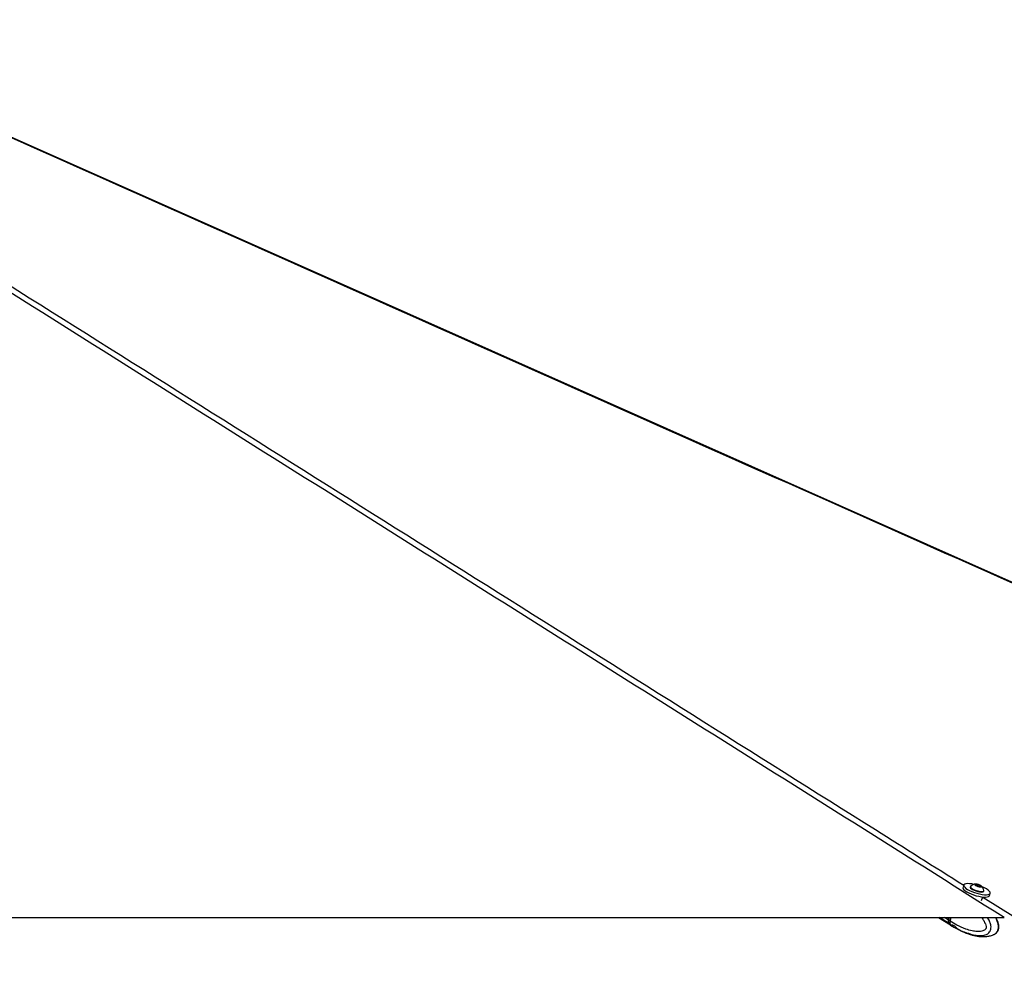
# Paper-space layout 'Wall Base Bracket' of a CAD drawing. Header units: millimetres. Extents: x 2123 to 18395, y 1042 to 15955.
# Tile 20 of 48: x 7694 to 9030, y 5889 to 7189. Entities that reach past the tile are written whole.
import ezdxf

# ---------------------------------------------------------------- set-up
doc = ezdxf.new("R2010")
doc.units = ezdxf.units.MM
doc.layers.add('COMPONENT_GEOMETRY', color=7, linetype='Continuous')
doc.styles.add('SLDTEXTSTYLE1', font='TXT', dxfattribs={"width": 0.75})
doc.dimstyles.new('SLDDIMSTYLE0', dxfattribs={"dimtxt": 100, "dimasz": 6.604, "dimexe": 0, "dimexo": 0.0625, "dimgap": 25, "dimtad": 0, "dimtih": 1, "dimtoh": 1, "dimdec": 0, "dimlfac": 0.5, "dimrnd": 1e-09, "dimzin": 12, "dimdsep": 46, "dimtxsty": 'SLDTEXTSTYLE1', "dimsah": 1, "dimcen": 0.09, "dimadec": 0, "dimazin": 3, "dimtfac": 1, "dimtdec": 0, "dimtofl": 0, "dimtmove": 0, "dimatfit": 3, "dimfxl": 1, "dimfrac": 2, "dimtolj": 1, "dimtzin": 12, "dimarcsym": 0})

# ---------------------------------------------------------------- blocks, each defined once
blk = doc.blocks.new('_D_16')
at = {"layer": 'COMPONENT_GEOMETRY', "color": 7, "ltscale": 2}
for p, q in [((10064.6, 5970.3), (10224.2, 5970.3)), ((10217.9, 5970.3), (10217.9, 3818.7)), ((10217.9, 1508.3), (10217.9, 3659.9)), ((3379.9, 1508.3), (10224.2, 1508.3))]:
    blk.add_line(p, q, dxfattribs=at)
for points in [[(10217.9, 5970.3), (10216.8, 5963.7), (10218.9, 5963.7)], [(10217.9, 1508.3), (10218.9, 1514.9), (10216.8, 1514.9)]]:
    blk.add_solid(points, dxfattribs=at)
at = {"layer": 'COMPONENT_GEOMETRY', "color": 7, "ltscale": 2, "insert": (10070.1, 3788.8), "char_height": 100, "attachment_point": 1, "style": 'SLDTEXTSTYLE1'}
blk.add_mtext('2231', dxfattribs=at)

psp = doc.layouts.new('Wall Base Bracket')

# ---------------------------------------------------------------- linework, layer by layer
at = {"color": 7, "linetype": 'Continuous', "lineweight": 25, "ltscale": 2}
for p, q in [((8975.09, 6014.36), (8974.09, 6011.16)), ((8991.53, 6015.1), (8994.15, 6014.99)), ((8991.98, 6013.96), (8991.53, 6015.1)), ((8995.06, 6012.7), (8991.98, 6013.96)), ((8993.62, 6013.28), (8994.15, 6014.99)), ((8994.15, 6014.99), (8997.23, 6013.74)), ((8996.88, 6012.62), (8997.23, 6013.74)), ((8997.23, 6013.74), (8997.68, 6012.59)), ((8984.19, 6012.31), (8983.97, 6011.61)), ((8997.68, 6012.59), (8995.06, 6012.7)), ((9002.12, 6006), (9002.34, 6006.7)), ((9010.02, 6000.05), (9011.01, 6003.26)), ((8999.34, 5993.6), (9000.78, 5998.26)), ((6574.98, 5970.28), (9030.11, 5970.28)), ((8940.94, 5970.28), (8956.9, 5960.39)), ((8955.1, 5970.28), (8954.09, 5967.02)), ((8955.36, 5970.28), (8954.33, 5966.96)), ((8956.68, 5965.42), (8958.19, 5970.28)), ((8956.68, 5965.42), (8956.68, 5965.41)), ((8957.29, 5960.15), (8959.49, 5958.78)), ((8959.49, 5958.78), (8959.8, 5958.6)), ((8959.8, 5958.6), (8959.49, 5958.78)), ((8968, 5954.01), (8972.04, 5952.09)), ((8974.71, 5950.81), (8975.57, 5950.54)), ((8975.57, 5950.54), (8980.16, 5949.05))]:
    psp.add_line(p, q, dxfattribs=at)
at = {"color": 8, "linetype": 'Continuous', "lineweight": 25, "ltscale": 2}
for p, q in [((9000.75, 5998.18), (9045.13, 5970.28)), ((8954.51, 5962.51), (8941.98, 5970.28)), ((8954.09, 5967.02), (8948.83, 5970.28)), ((8954.48, 5966.78), (8955.56, 5970.28)), ((8956.68, 5965.41), (8954.48, 5966.78)), ((8954.9, 5962.27), (8956.99, 5960.98)), ((8956.99, 5960.98), (8957.11, 5960.9))]:
    psp.add_line(p, q, dxfattribs=at)
at = {"color": 7, "linetype": 'Continuous', "lineweight": 25, "ltscale": 2, "flags": 128}
for points in [[(9984.24, 6005.85), (8100.53, 6843.25), (7323.47, 7188.8)], [(8989.06, 6015.38), (8986.17, 6015.91), (8983.05, 6016.27), (8980.31, 6016.35), (8978.07, 6016.14), (8976.4, 6015.64), (8975.37, 6014.89), (8975.02, 6013.9), (8975.36, 6012.71), (8976.38, 6011.38), (8978.04, 6009.94), (8980.28, 6008.46), (8983.01, 6007)], [(8997.4, 6011.94), (8998.56, 6012.03), (8999.12, 6012.4), (8999, 6012.98), (8998.2, 6013.7), (8996.86, 6014.44), (8995.17, 6015.09), (8993.4, 6015.55), (8991.81, 6015.75), (8990.65, 6015.66), (8990.08, 6015.3), (8990.21, 6014.71), (8991.01, 6014), (8992.35, 6013.26), (8994.03, 6012.61), (8995.81, 6012.15), (8997.4, 6011.94)], [(8974.09, 6011.16), (8974.03, 6010.69), (8974.37, 6009.51), (8975.39, 6008.17), (8977.05, 6006.74), (8979.29, 6005.26), (8982.02, 6003.79)], [(8982.02, 6003.79), (8985.13, 6002.4), (8988.52, 6001.13), (8992.03, 6000.03), (8995.55, 5999.14), (8998.94, 5998.5), (9002.06, 5998.14), (9004.79, 5998.06), (9007.04, 5998.28), (9008.71, 5998.77), (9009.74, 5999.53), (9010.02, 6000.05)], [(8983.01, 6007), (8986.13, 6005.6), (8989.51, 6004.33), (8993.02, 6003.23), (8996.54, 6002.35), (8999.93, 6001.71), (9003.05, 6001.35), (9005.78, 6001.27), (9008.03, 6001.48), (9009.7, 6001.97), (9010.73, 6002.73), (9011.08, 6003.72), (9010.74, 6004.91), (9009.71, 6006.24), (9008.05, 6007.68), (9005.81, 6009.16), (9003.08, 6010.62), (9000.04, 6011.98)], [(8983.97, 6011.61), (8983.94, 6011.25), (8984.39, 6010.36), (8985.49, 6009.37), (8987.14, 6008.33), (8989.23, 6007.32), (8991.6, 6006.43), (8994.08, 6005.71), (8996.49, 6005.23), (8998.63, 6005.01)], [(8984.41, 6012.67), (8984.39, 6012.64), (8984.16, 6011.94), (8984.61, 6011.06), (8985.7, 6010.06), (8987.35, 6009.02), (8989.44, 6008.02), (8991.82, 6007.13), (8994.3, 6006.41), (8996.7, 6005.92), (8998.85, 6005.7)], [(8998.63, 6005.01), (9000.37, 6005.07), (9001.56, 6005.41), (9002.12, 6006), (9002.12, 6006)], [(8998.85, 6005.7), (9000.58, 6005.76), (9001.78, 6006.1), (9002.34, 6006.69), (9002.36, 6007.12)], [(8954.51, 5962.51), (8956.05, 5960.98), (8957.09, 5960.27)], [(8954.9, 5962.27), (8956.44, 5960.74), (8957.29, 5960.15)]]:
    psp.add_lwpolyline(points, dxfattribs=at)
at = {"color": 8, "linetype": 'Continuous', "lineweight": 25, "ltscale": 2, "flags": 128}
for points in [[(8954.33, 5966.96), (8954.33, 5966.95), (8954.33, 5966.91), (8954.36, 5966.87), (8954.41, 5966.83), (8954.48, 5966.78)], [(8957.11, 5960.9), (8958.65, 5959.37), (8959.49, 5958.78)]]:
    psp.add_lwpolyline(points, dxfattribs=at)
at = {"color": 7, "linetype": 'Continuous', "lineweight": 25, "ltscale": 4}
for centre, radius, start, end in [((8991.91, 6005.14), 10.63, 93.87392, 134.91376), ((8991.91, 6005.14), 10.63, 10.73746, 51.7773), ((8958.69, 5965.18), 4.96, 158.22557, 212.53547)]:
    psp.add_arc(centre, radius, start, end, dxfattribs=at)
at = {"color": 8, "linetype": 'Continuous', "lineweight": 25, "ltscale": 4}
psp.add_arc((8959.08, 5964.94), 4.96, 158.22917, 212.54389, dxfattribs=at)
at = {"color": 8, "linetype": 'Continuous', "lineweight": 25, "ltscale": 2}
for points, knots in [([(9030.11, 5970.28), (8740.7, 6152.26), (8160.04, 6517.4), (7514.18, 6923.48), (7158.37, 7147.78), (7093.34, 7188.78)], [0, 0, 0, 0, 0.44813305, 0.89913922, 1, 1, 1, 1]), ([(7106.56, 7188.78), (7192.81, 7134.58), (7444.8, 6976.24), (8027.63, 6609.88), (8564.17, 6272.61), (8935.14, 6039.42), (8975.07, 6014.32)], [0, 0, 0, 0, 0.1383553, 0.4041922, 0.9358687, 1, 1, 1, 1]), ([(10062.07, 5970.28), (9652.72, 6152.26), (8831.4, 6517.4), (7917.93, 6923.48), (7413.92, 7147.78), (7321.8, 7188.78)], [0, 0, 0, 0, 0.4481331, 0.8991393, 1, 1, 1, 1]), ([(8999.43, 5970.28), (9000.37, 5968.96), (9002.24, 5966.32), (9004.28, 5962.28), (9005.33, 5958.94), (9005.52, 5956.79), (9005.31, 5955.71), (9004.92, 5954.87), (9003.93, 5953.67), (9002, 5952.56), (8998.2, 5951.4), (8992.99, 5951.22), (8985.7, 5952.25), (8976.51, 5954.95), (8966.49, 5959.39), (8959.65, 5963.6), (8956.68, 5965.42)], [0, 0, 0, 0, 0.0632673, 0.1265476, 0.1685245, 0.1881527, 0.2012698, 0.2067785, 0.2232665, 0.2640001, 0.3044733, 0.4077698, 0.5076663, 0.6487385, 0.847685, 1, 1, 1, 1]), ([(8957.11, 5960.9), (8957.11, 5960.9), (8961.46, 5960.9), (8966.36, 5953.42), (8977.87, 5950.16), (8987.44, 5946.93), (8995.46, 5945.79), (9001.38, 5945.99), (9006.11, 5947.41), (9008.96, 5949.18), (9010.67, 5951.4), (9011.63, 5953.53), (9012.18, 5956.08), (9011.97, 5960.02), (9010.56, 5964.62), (9008.84, 5968.19), (9007.58, 5970), (9007.39, 5970.28)], [0, 0, 0, 0, 0.000005, 0.1368936, 0.3218351, 0.4545923, 0.5507689, 0.6551891, 0.7004398, 0.7551897, 0.787171, 0.8010712, 0.8342648, 0.8693492, 0.9233313, 0.9882768, 1, 1, 1, 1]), ([(9016.79, 5947.89), (9017.7, 5948.43), (9019.25, 5949.36), (9020.71, 5951.43), (9021.67, 5953.54), (9022.22, 5956.1), (9022.12, 5960.04), (9020.99, 5964.66), (9019.63, 5968.23), (9018.61, 5970.03), (9018.47, 5970.28)], [0, 0, 0, 0, 0.15655602, 0.26694498, 0.31492073, 0.42948969, 0.55057877, 0.73689818, 0.96378723, 1, 1, 1, 1])]:
    psp.add_open_spline(points, degree=3, knots=knots, dxfattribs=at)
at = {"color": 7, "linetype": 'Continuous', "lineweight": 25, "ltscale": 2}
for points, knots in [([(8954.33, 5966.96), (8954.25, 5966.64), (8954.01, 5965.73), (8953.89, 5964.75), (8954.06, 5964.23), (8954.07, 5964.21)], [0, 0, 0, 0, 0.3348059, 0.9742507, 1, 1, 1, 1]), ([(8954.07, 5964.21), (8954.18, 5963.7), (8954.33, 5963.01), (8954.72, 5962.48), (8954.82, 5962.35)], [0, 0, 0, 0, 0.7384605, 1, 1, 1, 1]), ([(8956.68, 5965.41), (8956.53, 5964.8), (8956.22, 5963.58), (8956.38, 5962.06), (8956.75, 5961.29), (8956.98, 5960.99), (8956.99, 5960.98)], [0, 0, 0, 0, 0.3502752, 0.7005737, 0.9859298, 1, 1, 1, 1]), ([(9016.84, 5947.8), (9017.48, 5948.19), (9018.62, 5948.87), (9020.04, 5950.22), (9021.23, 5951.74), (9022.08, 5953.55), (9022.59, 5955.62), (9022.73, 5957.89), (9022.53, 5960.32), (9021.98, 5962.72), (9021.09, 5965.59), (9020.12, 5968.15), (9019.23, 5969.8), (9018.97, 5970.28)], [0, 0, 0, 0, 0.0944766, 0.1682026, 0.2405938, 0.3161786, 0.3965378, 0.481326, 0.5737284, 0.6715384, 0.7641667, 0.9320406, 1, 1, 1, 1]), ([(8959.8, 5958.6), (8962.22, 5957.12), (8964.65, 5955.64), (8967.17, 5954.4), (8967.18, 5954.4)], [0, 0, 0, 0, 0.9959643, 1, 1, 1, 1]), ([(8967.15, 5954.42), (8967.14, 5954.42), (8967.1, 5954.44), (8967.37, 5954.32), (8967.79, 5954.12), (8968, 5954.01)], [0, 0, 0, 0, 0.1599958, 0.5885648, 1, 1, 1, 1]), ([(8972.04, 5952.09), (8972.27, 5951.98), (8972.73, 5951.77), (8973.59, 5951.35), (8974.26, 5951.02), (8974.62, 5950.86), (8974.71, 5950.81)], [0, 0, 0, 0, 0.299516, 0.5989213, 0.9021665, 1, 1, 1, 1]), ([(8975.55, 5950.49), (8976.51, 5950.08), (8978.69, 5949.15), (8982.04, 5947.97), (8985.81, 5946.8), (8989.82, 5945.77), (8994.46, 5944.89), (8999.65, 5944.36), (9004.96, 5944.38), (9010.21, 5945.25), (9013.91, 5946.2), (9015.74, 5947.32), (9016.06, 5947.52)], [0, 0, 0, 0, 0.0815317, 0.1867013, 0.2745114, 0.3774361, 0.4936806, 0.6198369, 0.7558322, 0.865087, 0.9764325, 1, 1, 1, 1]), ([(9016.1, 5947.45), (9016.15, 5947.46), (9016.39, 5947.54), (9016.61, 5947.74), (9016.79, 5947.89)], [0, 0, 0, 0, 0.1970732, 1, 1, 1, 1])]:
    psp.add_open_spline(points, degree=3, knots=knots, dxfattribs=at)

# ---------------------------------------------------------------- dimensions: what is measured, and where the dimension line sits
at = {"layer": 'COMPONENT_GEOMETRY', "color": 7, "ltscale": 2}
dim = psp.add_linear_dim(base=(10217.86, 1508.27), p1=(10062.07, 5970.28), p2=(3377.37, 1508.27), angle=90, dimstyle='SLDDIMSTYLE0', dxfattribs=at)
dim.commit()
dim.dimension.update_dxf_attribs({"geometry": '_D_16', "text_midpoint": (10217.86, 3739.28), "dimtype": 160})

doc.saveas('drawing.dxf')
